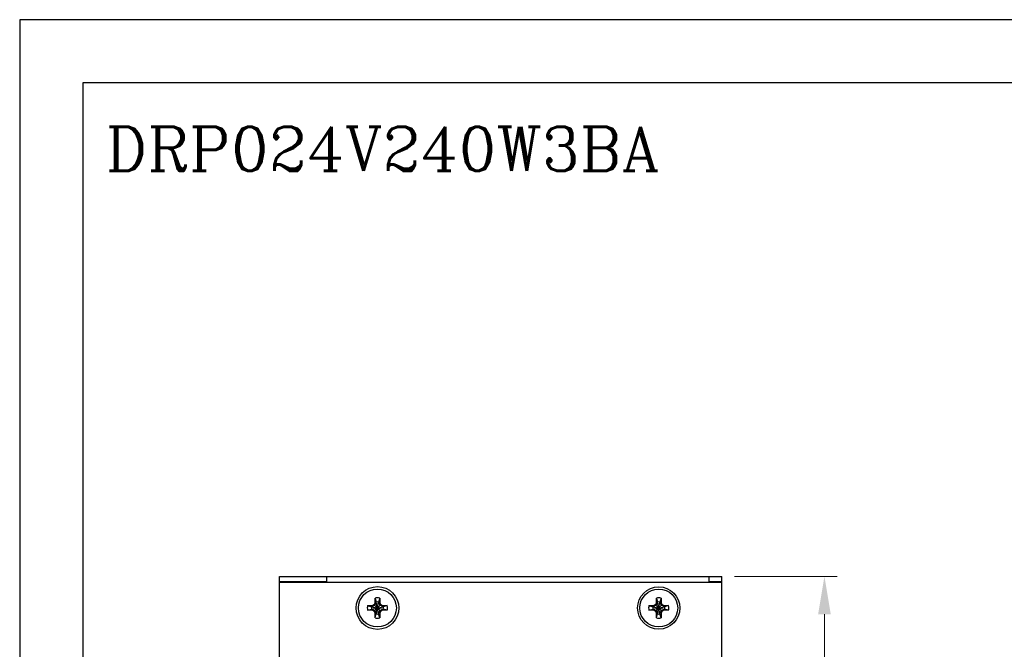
# Model space of a CAD drawing. Header units: inches. Extents: x 0 to 5108, y 0 to 2887.
# Tile 2 of 9: x 0 to 156, y 197 to 297. Entities that reach past the tile are written whole.
import ezdxf

# ---------------------------------------------------------------- set-up
doc = ezdxf.new("R2010")
doc.units = ezdxf.units.IN
doc.header["$MEASUREMENT"] = 0
doc.layers.add('Dimension', color=2, linetype='Continuous', lineweight=9)
doc.layers.add('Line', color=3, linetype='Continuous', lineweight=25)
doc.styles.add('ROMANC', font='romanc')
doc.styles.add('ROMANS', font='romans')
doc.dimstyles.new('yutana', dxfattribs={"dimscale": 2, "dimtxt": 2, "dimasz": 1.5, "dimexe": 1, "dimexo": 1, "dimgap": 1, "dimtad": 1, "dimdec": 1, "dimzin": 0, "dimdsep": 46, "dimtxsty": 'ROMANS', "dimcen": 0, "dimadec": 0, "dimazin": 0, "dimtp": 0.01, "dimtm": 0.01, "dimtfac": 1, "dimtdec": 1, "dimtmove": 0, "dimatfit": 3, "dimfxl": 1, "dimtolj": 1, "dimtzin": 0, "dimlwd": 0, "dimlwe": 0, "dimarcsym": 0})

# ---------------------------------------------------------------- blocks, each defined once
blk = doc.blocks.new('*D3')
at = {"layer": 'Defpoints', "color": 0}
for p in [(111.08, 208.97), (127.29, 208.97), (111.08, 87.97)]:
    blk.add_point(p, dxfattribs=at)
at = {"layer": 'Dimension', "color": 0, "lineweight": 0}
for p, q in [((113.08, 208.97), (129.29, 208.97)), ((127.29, 93.97), (127.29, 202.97)), ((113.08, 87.97), (129.29, 87.97))]:
    blk.add_line(p, q, dxfattribs=at)
at = {"layer": 'Dimension', "color": 0}
for points in [[(126.29, 202.97), (128.29, 202.97), (127.29, 208.97)], [(126.29, 93.97), (128.29, 93.97), (127.29, 87.97)]]:
    blk.add_solid(points, dxfattribs=at)
at = {"layer": 'Dimension', "color": 0, "insert": (122.79, 148.47), "char_height": 5, "attachment_point": 5, "rotation": 90, "style": 'ROMANS'}
blk.add_mtext('\\A1;121.0', dxfattribs=at)

msp = doc.modelspace()

# ---------------------------------------------------------------- linework, layer by layer
at = {"linetype": 'Continuous'}
for p, q in [((41.08, 88.8), (41.08, 208.97)), ((41.08, 208.97), (111.08, 208.97)), ((48.58, 208.07), (48.58, 208.97)), ((109.08, 208.07), (109.08, 208.97)), ((111.08, 88.8), (111.08, 208.97)), ((41.08, 208.17), (48.58, 208.17)), ((41.08, 208.07), (111.08, 208.07)), ((43.38, 208.17), (43.38, 208.07)), ((44.18, 208.17), (44.18, 208.07)), ((109.08, 208.17), (111.08, 208.17)), ((55.02, 204.34), (55.65, 204.16)), ((55.02, 204.34), (55.76, 204.34)), ((55.65, 204.16), (57.51, 203.79)), ((55.69, 204.16), (55.65, 204.16)), ((55.65, 203.79), (57.51, 204.16)), ((56.14, 204.42), (55.69, 204.16)), ((55.76, 204.34), (55.69, 204.16)), ((55.69, 204.16), (57.48, 203.79)), ((55.69, 203.79), (57.48, 204.16)), ((55.76, 204.34), (56.12, 204.55)), ((56.12, 204.55), (56.21, 204.79)), ((56.12, 204.55), (56.14, 204.42)), ((56.4, 204.87), (56.14, 204.42)), ((56.14, 203.53), (57.03, 204.42)), ((56.14, 204.42), (57.03, 203.53)), ((56.21, 204.79), (56.21, 205.53)), ((56.21, 205.53), (56.4, 204.91)), ((56.21, 204.79), (56.4, 204.87)), ((56.4, 203.04), (56.77, 204.91)), ((56.4, 204.91), (56.4, 204.87)), ((56.77, 203.04), (56.4, 204.91)), ((56.4, 203.08), (56.77, 204.87)), ((56.77, 203.08), (56.4, 204.87)), ((56.95, 205.53), (56.77, 204.91)), ((56.77, 204.87), (56.77, 204.91)), ((57.03, 204.42), (56.77, 204.87)), ((56.95, 204.79), (56.77, 204.87)), ((56.95, 205.53), (56.95, 204.79)), ((56.95, 204.79), (57.05, 204.55)), ((57.05, 204.55), (57.03, 204.42)), ((57.48, 204.16), (57.03, 204.42)), ((57.05, 204.55), (57.4, 204.34)), ((57.4, 204.34), (57.48, 204.16)), ((57.4, 204.34), (58.14, 204.34)), ((57.51, 204.16), (57.48, 204.16)), ((58.14, 204.34), (57.51, 204.16)), ((99.52, 204.34), (100.26, 204.34)), ((99.52, 204.34), (100.15, 204.16)), ((100.15, 203.79), (102.01, 204.16)), ((100.19, 204.16), (100.15, 204.16)), ((100.15, 204.16), (102.01, 203.79)), ((100.64, 204.42), (100.19, 204.16)), ((100.26, 204.34), (100.19, 204.16)), ((100.19, 203.79), (101.98, 204.16)), ((100.19, 204.16), (101.98, 203.79)), ((100.26, 204.34), (100.62, 204.55)), ((100.62, 204.55), (100.71, 204.79)), ((100.62, 204.55), (100.64, 204.42)), ((100.9, 204.87), (100.64, 204.42)), ((100.64, 203.53), (101.53, 204.42)), ((100.64, 204.42), (101.53, 203.53)), ((100.71, 204.79), (100.71, 205.53)), ((100.71, 205.53), (100.9, 204.91)), ((100.71, 204.79), (100.9, 204.87)), ((100.9, 203.04), (101.27, 204.91)), ((100.9, 204.91), (100.9, 204.87)), ((101.27, 203.04), (100.9, 204.91)), ((100.9, 203.08), (101.27, 204.87)), ((101.27, 203.08), (100.9, 204.87)), ((101.45, 205.53), (101.27, 204.91)), ((101.27, 204.87), (101.27, 204.91)), ((101.53, 204.42), (101.27, 204.87)), ((101.45, 204.79), (101.27, 204.87)), ((101.45, 205.53), (101.45, 204.79)), ((101.45, 204.79), (101.55, 204.55)), ((101.55, 204.55), (101.53, 204.42)), ((101.98, 204.16), (101.53, 204.42)), ((101.55, 204.55), (101.9, 204.34)), ((101.9, 204.34), (101.98, 204.16)), ((101.9, 204.34), (102.64, 204.34)), ((102.01, 204.16), (101.98, 204.16)), ((102.64, 204.34), (102.01, 204.16)), ((55.02, 203.6), (55.65, 203.79)), ((55.76, 203.6), (55.02, 203.6)), ((55.65, 203.79), (55.69, 203.79)), ((55.76, 203.6), (55.69, 203.79)), ((55.69, 203.79), (56.14, 203.53)), ((56.12, 203.4), (55.76, 203.6)), ((56.12, 203.4), (56.14, 203.53)), ((56.21, 203.16), (56.12, 203.4)), ((56.14, 203.53), (56.4, 203.08)), ((56.21, 202.42), (56.21, 203.16)), ((56.21, 203.16), (56.4, 203.08)), ((56.21, 202.42), (56.4, 203.04)), ((56.4, 203.08), (56.4, 203.04)), ((56.77, 203.08), (57.03, 203.53)), ((56.95, 203.16), (56.77, 203.08)), ((56.77, 203.04), (56.77, 203.08)), ((56.95, 202.42), (56.77, 203.04)), ((57.05, 203.4), (56.95, 203.16)), ((56.95, 203.16), (56.95, 202.42)), ((57.03, 203.53), (57.48, 203.79)), ((57.05, 203.4), (57.03, 203.53)), ((57.4, 203.6), (57.05, 203.4)), ((57.4, 203.6), (57.48, 203.79)), ((58.14, 203.6), (57.4, 203.6)), ((57.48, 203.79), (57.51, 203.79)), ((58.14, 203.6), (57.51, 203.79)), ((99.52, 203.6), (100.15, 203.79)), ((100.26, 203.6), (99.52, 203.6)), ((100.15, 203.79), (100.19, 203.79)), ((100.26, 203.6), (100.19, 203.79)), ((100.19, 203.79), (100.64, 203.53)), ((100.62, 203.4), (100.26, 203.6)), ((100.62, 203.4), (100.64, 203.53)), ((100.71, 203.16), (100.62, 203.4)), ((100.64, 203.53), (100.9, 203.08)), ((100.71, 202.42), (100.71, 203.16)), ((100.71, 203.16), (100.9, 203.08)), ((100.71, 202.42), (100.9, 203.04)), ((100.9, 203.08), (100.9, 203.04)), ((101.27, 203.08), (101.53, 203.53)), ((101.45, 203.16), (101.27, 203.08)), ((101.27, 203.04), (101.27, 203.08)), ((101.45, 202.42), (101.27, 203.04)), ((101.55, 203.4), (101.45, 203.16)), ((101.45, 203.16), (101.45, 202.42)), ((101.53, 203.53), (101.98, 203.79)), ((101.55, 203.4), (101.53, 203.53)), ((101.9, 203.6), (101.55, 203.4)), ((101.9, 203.6), (101.98, 203.79)), ((102.64, 203.6), (101.9, 203.6)), ((101.98, 203.79), (102.01, 203.79)), ((102.64, 203.6), (102.01, 203.79))]:
    msp.add_line(p, q, dxfattribs=at)
at = {"ltscale": 5}
for points in [[(0, 0), (420, 0), (420, 297), (0, 297)], [(10, 10), (410, 10), (410, 287), (10, 287)]]:
    msp.add_lwpolyline(points, close=True, dxfattribs=at)
at = {"linetype": 'Continuous'}
for centre, radius in [((56.58, 203.97), 3.38), ((101.08, 203.97), 3.35), ((56.58, 203.97), 3), ((101.08, 203.97), 3)]:
    msp.add_circle(centre, radius, dxfattribs=at)
for centre, radius, start, end in [((56.58, 203.97), 1.6, 76.6293, 103.3707), ((101.08, 203.97), 1.6, 76.6293, 103.3707), ((56.58, 203.97), 1.6, 166.6293, 193.3707), ((56.58, 203.97), 0.95, 168.7706, 191.2294), ((56.58, 203.97), 0.95, 78.7706, 101.2294), ((56.58, 203.97), 0.95, 348.7706, 11.2294), ((56.58, 203.97), 1.6, 346.6293, 13.3707), ((101.08, 203.97), 1.6, 166.6293, 193.3707), ((101.08, 203.97), 0.95, 168.7706, 191.2294), ((101.08, 203.97), 0.95, 78.7706, 101.2294), ((101.08, 203.97), 0.95, 348.7706, 11.2294), ((101.08, 203.97), 1.6, 346.6293, 13.3707), ((56.58, 203.97), 0.95, 258.7706, 281.2294), ((101.08, 203.97), 0.95, 258.7706, 281.2294), ((56.58, 203.97), 1.6, 256.6293, 283.3707), ((101.08, 203.97), 1.6, 256.6293, 283.3707)]:
    msp.add_arc(centre, radius, start, end, dxfattribs=at)

# ---------------------------------------------------------------- texts
at = {"layer": 'Line', "color": 7, "style": 'ROMANC'}
msp.add_text('DRP024V240W3BA', height=7, dxfattribs=at).set_placement((13.6, 273.08))

# ---------------------------------------------------------------- dimensions: what is measured, and where the dimension line sits
at = {"layer": 'Dimension', "color": 7}
dim = msp.add_linear_dim(base=(127.29, 208.97), p1=(111.08, 87.97), p2=(111.08, 208.97), angle=90, dimstyle='yutana', override={"dimtxt": 2.5, "dimasz": 3}, dxfattribs=at)
dim.commit()
dim.dimension.update_dxf_attribs({"geometry": '*D3', "text_midpoint": (122.79, 148.47)})

doc.saveas('drawing.dxf')
